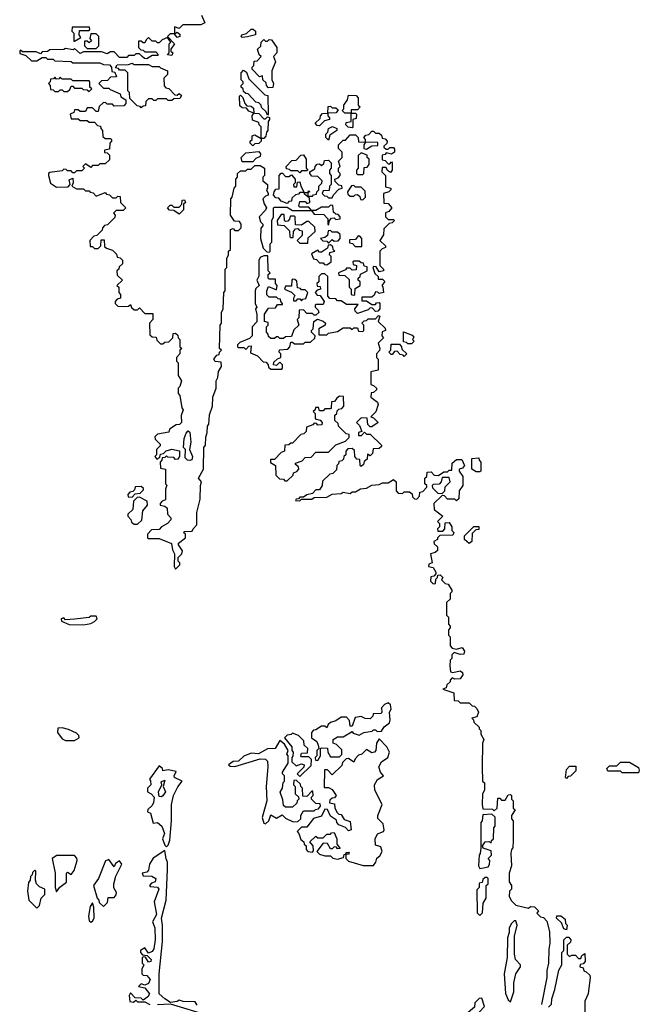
# Model space of a CAD drawing. Extents: x 2708302 to 2968450, y 494490 to 722710.
# Tile 139 of 256: x 2815980 to 2819420, y 663657 to 669119. Entities that reach past the tile are written whole.
import ezdxf

# ---------------------------------------------------------------- set-up
doc = ezdxf.new("R2010")
doc.units = 0

msp = doc.modelspace()

# ---------------------------------------------------------------- linework, layer by layer
at = {"layer": '0CON20XD'}
for points in [[(2816990, 669145), (2817008.3, 669101.7), (2816985, 669090), (2816885, 669090), (2816865, 669070), (2816840, 669080), (2816840, 669040), (2816855, 669050), (2816868.3, 669038.3), (2816870, 669025), (2816855, 669020), (2816840, 669040), (2816815, 669040), (2816800, 669025), (2816840, 668985), (2816820, 668955), (2816820, 668945), (2816830, 668935), (2816825, 668920), (2816800, 668925), (2816810, 668935), (2816810, 668985), (2816820, 668995), (2816800, 669020), (2816771.7, 669008.3), (2816755, 668990), (2816745, 668990), (2816735, 669000), (2816715, 669000), (2816695, 669020), (2816681.7, 669008.3), (2816675, 668990), (2816665, 668990), (2816655, 669000), (2816640, 669000), (2816640, 668965), (2816651.7, 668951.7), (2816665, 668950), (2816675, 668940), (2816735, 668940), (2816750, 668925), (2816745, 668920), (2816715, 668920), (2816685, 668902.5), (2816673, 668903), (2816660, 668915), (2816645, 668930), (2816625, 668930), (2816615, 668920), (2816585, 668920), (2816575, 668910), (2816535, 668910), (2816505, 668940), (2816485, 668940), (2816465, 668930), (2816435, 668940), (2816335, 668940), (2816315, 668932.5), (2816285, 668960), (2816277.5, 668952.5), (2816235, 668960), (2816225, 668953.3), (2816148.3, 668951.7), (2816135, 668942.5), (2816105, 668940), (2816095, 668930), (2816071.7, 668941.7), (2815995, 668940), (2815985, 668950), (2815980, 668945), (2815981.7, 668931.7), (2816015, 668920), (2816045, 668890), (2816075, 668890), (2816105, 668910), (2816125, 668910), (2816135, 668900), (2816165, 668900), (2816175, 668890), (2816265, 668887.5), (2816275, 668880), (2816425, 668880), (2816445, 668870), (2816478.3, 668868.3), (2816490, 668855), (2816491.7, 668831.7), (2816508.3, 668828.3), (2816518.3, 668801.7), (2816485, 668800), (2816468.3, 668781.7), (2816435, 668780), (2816420, 668765), (2816445, 668740), (2816475, 668740), (2816481.7, 668731.7), (2816538.3, 668708.3), (2816541.7, 668691.7), (2816570, 668675), (2816570, 668655), (2816558.3, 668641.7), (2816505, 668640), (2816495, 668650), (2816465, 668650), (2816458.3, 668658.3), (2816445, 668660), (2816421.7, 668638.3), (2816415, 668610), (2816405, 668610), (2816385, 668630), (2816355, 668630), (2816345, 668610), (2816315, 668610), (2816305, 668620), (2816285, 668620), (2816280, 668605), (2816260, 668595), (2816265, 668570), (2816305, 668570), (2816315, 668560), (2816355, 668560), (2816365, 668550), (2816395, 668550), (2816411.7, 668531.7), (2816428.3, 668528.3), (2816430, 668515), (2816440, 668505), (2816441.7, 668471.7), (2816455, 668460), (2816485, 668460), (2816490, 668455), (2816490, 668445), (2816480, 668435), (2816478.3, 668401.7), (2816450, 668395), (2816451.7, 668381.7), (2816465, 668380), (2816478.3, 668368.3), (2816478.3, 668341.7), (2816455, 668320), (2816425, 668320), (2816415, 668310), (2816385, 668310), (2816375, 668300), (2816345, 668320), (2816330, 668305), (2816340, 668295), (2816325, 668280), (2816295, 668280), (2816285, 668270), (2816275, 668270), (2816265, 668280), (2816245, 668280), (2816238.3, 668288.3), (2816225, 668290), (2816215, 668280), (2816148.3, 668271.7), (2816140, 668265), (2816140, 668255), (2816151.7, 668211.7), (2816185, 668190), (2816248.3, 668191.7), (2816260, 668205), (2816255, 668230), (2816275, 668240), (2816277.5, 668215), (2816270, 668195), (2816295, 668180), (2816335, 668180), (2816345, 668170), (2816365, 668170), (2816371.7, 668161.7), (2816388.3, 668158.3), (2816405, 668140), (2816455, 668160), (2816461.7, 668151.7), (2816478.3, 668148.3), (2816495, 668130), (2816515, 668130), (2816525, 668140), (2816538.3, 668138.3), (2816540, 668105), (2816570, 668075), (2816555, 668060), (2816515, 668060), (2816500, 668045), (2816510, 668035), (2816508.3, 668021.7), (2816468.3, 667981.7), (2816451.7, 667978.3), (2816440, 667965), (2816438.3, 667951.7), (2816408.3, 667921.7), (2816391.7, 667918.3), (2816370, 667895), (2816371.7, 667861.7), (2816385, 667860), (2816395, 667850), (2816415, 667850), (2816430, 667865), (2816431.7, 667898.3), (2816448.3, 667898.3), (2816451.7, 667861.7), (2816461.7, 667851.7), (2816495, 667840), (2816518.3, 667818.3), (2816521.7, 667801.7), (2816538.3, 667798.3), (2816550, 667785), (2816550, 667765), (2816531.7, 667748.3), (2816530, 667735), (2816520, 667725), (2816521.7, 667701.7), (2816550, 667675), (2816520, 667645), (2816530, 667635), (2816530, 667605), (2816540, 667595), (2816540, 667575), (2816521.7, 667568.3), (2816510, 667555), (2816510, 667545), (2816525, 667530), (2816555, 667527.5), (2816585, 667530), (2816595, 667540), (2816601.7, 667521.7), (2816615, 667510), (2816635, 667510), (2816645, 667520), (2816675, 667490), (2816718.3, 667488.3), (2816720, 667455), (2816700, 667435), (2816701.7, 667371.7), (2816715, 667360), (2816738.3, 667358.3), (2816741.7, 667341.7), (2816761.7, 667321.7), (2816775, 667320), (2816785, 667330), (2816808.3, 667331.7), (2816830, 667355), (2816831.7, 667378.3), (2816845, 667380), (2816858.3, 667368.3), (2816860, 667355), (2816870, 667345), (2816870, 667305), (2816880, 667295), (2816870, 667285), (2816870, 667265), (2816850, 667245), (2816850, 667225), (2816860, 667215), (2816860, 667145), (2816877.5, 667115), (2816870, 667085), (2816860, 667075), (2816860, 667045), (2816870, 667035), (2816880, 666965), (2816886.7, 666955), (2816877, 666923), (2816877.5, 666885), (2816867, 666873), (2816848.3, 666871.7), (2816811.7, 666848.3), (2816808.3, 666831.7), (2816745, 666820), (2816730, 666805), (2816731.7, 666791.7), (2816760, 666765), (2816760, 666755), (2816740, 666735), (2816740, 666705), (2816730, 666695), (2816741.7, 666681.7), (2816758.3, 666691.7), (2816761.7, 666708.3), (2816778.3, 666711.7), (2816793, 666727), (2816825, 666736.7), (2816867.5, 666727.5), (2816867.5, 666695), (2816858.3, 666681.7), (2816845, 666680), (2816835, 666690), (2816803, 666693), (2816795, 666700), (2816785, 666690), (2816771.7, 666688.3), (2816770, 666675), (2816760, 666665), (2816761.7, 666631.7), (2816790, 666625), (2816790, 666545), (2816796.7, 666536.7), (2816790, 666515), (2816790, 666455), (2816771.7, 666448.3), (2816760, 666435), (2816760, 666425), (2816785, 666420), (2816798.3, 666408.3), (2816800, 666375), (2816820, 666355), (2816820, 666345), (2816800, 666325), (2816767.5, 666305)], [(2816285, 669000), (2816320, 669020), (2816310, 669035), (2816311.7, 669058.3), (2816365, 669060), (2816370, 669065), (2816368.3, 669078.3), (2816271.7, 669078.3), (2816270, 669055), (2816280, 669045), (2816280, 669000), (2816285, 669000)], [(2817215, 669020), (2817210, 669025), (2817212.5, 669035), (2817238.3, 669041.7), (2817265, 669067.5), (2817277, 669067), (2817290, 669055), (2817290, 669035), (2817245, 669023.3), (2817215, 669020)], [(2816405, 668960), (2816420, 668975), (2816420, 669025), (2816405, 669040), (2816375, 669040), (2816370, 669015), (2816378.3, 669001.7), (2816365, 668990), (2816355, 669000), (2816340, 669000), (2816340, 668975), (2816355, 668960), (2816405, 668960)], [(2817361.7, 668741.7), (2817350, 668755), (2817348.3, 668768.3), (2817330, 668785), (2817328.3, 668808.3), (2817311.7, 668801.7), (2817270, 668845), (2817270, 668855), (2817280, 668865), (2817281.7, 668888.3), (2817298.3, 668891.7), (2817320, 668915), (2817310, 668925), (2817300, 668955), (2817318.3, 668971.7), (2817320, 668995), (2817335, 669010), (2817345, 669000), (2817355, 669000), (2817365, 669010), (2817378.3, 669008.3), (2817407.5, 668965), (2817406.7, 668935), (2817390, 668915), (2817400, 668885), (2817380, 668835), (2817380, 668785), (2817390, 668765), (2817385, 668742.5), (2817361.7, 668741.7)], [(2816655, 668630), (2816648.3, 668638.3), (2816631.7, 668641.7), (2816591.7, 668681.7), (2816590, 668715), (2816580, 668725), (2816580, 668825), (2816565, 668840), (2816535, 668840), (2816528.3, 668848.3), (2816511.7, 668851.7), (2816521.7, 668868.3), (2816585, 668870), (2816605, 668877.5), (2816615, 668870), (2816695, 668870), (2816715, 668860), (2816755, 668860), (2816761.7, 668851.7), (2816800, 668835), (2816800, 668815), (2816780, 668795), (2816781.7, 668751.7), (2816791.7, 668741.7), (2816808.3, 668738.3), (2816841.7, 668701.7), (2816855, 668700), (2816865, 668710), (2816878.3, 668698.3), (2816868.3, 668681.7), (2816835, 668680), (2816825, 668670), (2816805, 668670), (2816795, 668680), (2816745, 668680), (2816735, 668670), (2816725, 668670), (2816715, 668680), (2816695, 668680), (2816680, 668665), (2816678.3, 668641.7), (2816665, 668640), (2816655, 668630)], [(2817355, 668590), (2817348.3, 668608.3), (2817321.7, 668631.7), (2817320, 668645), (2817308.3, 668658.3), (2817291.7, 668661.7), (2817248.3, 668708.3), (2817235, 668710), (2817221.7, 668721.7), (2817220, 668735), (2817210, 668745), (2817210, 668755), (2817220, 668765), (2817220, 668775), (2817210, 668785), (2817210, 668825), (2817221.7, 668838.3), (2817238.3, 668828.3), (2817251.7, 668791.7), (2817341.7, 668701.7), (2817358.3, 668698.3), (2817360, 668595), (2817355, 668590)], [(2816365, 668720), (2816380, 668735), (2816370, 668745), (2816370, 668775), (2816365, 668780), (2816275, 668780), (2816265, 668790), (2816215, 668790), (2816205, 668800), (2816198.3, 668791.7), (2816185, 668790), (2816175, 668800), (2816168.3, 668791.7), (2816151.7, 668788.3), (2816150, 668775), (2816140, 668765), (2816150, 668755), (2816151.7, 668731.7), (2816165, 668730), (2816175, 668720), (2816195, 668720), (2816205, 668730), (2816215, 668730), (2816225, 668720), (2816245, 668720), (2816258.3, 668731.7), (2816265, 668750), (2816275, 668750), (2816285, 668740), (2816325, 668740), (2816331.7, 668731.7), (2816355, 668730), (2816365, 668720)], [(2817275, 668420), (2817260, 668435), (2817260, 668445), (2817270, 668455), (2817270, 668475), (2817285, 668480), (2817320, 668460), (2817320, 668525), (2817310, 668535), (2817308.3, 668548.3), (2817271.7, 668561.7), (2817270, 668585), (2817280, 668600), (2817251.7, 668611.7), (2817238.3, 668628.3), (2817215, 668630), (2817201.7, 668641.7), (2817200, 668695), (2817205, 668700), (2817218.3, 668688.3), (2817230, 668655), (2817241.7, 668641.7), (2817265, 668640), (2817278.3, 668628.3), (2817280, 668600), (2817308.3, 668598.3), (2817335, 668570), (2817345, 668570), (2817355, 668580), (2817367, 668577), (2817367.5, 668565), (2817360, 668555), (2817357.5, 668505), (2817350, 668495), (2817347, 668473), (2817335, 668460), (2817320, 668460), (2817320, 668445), (2817308.3, 668431.7), (2817285, 668430), (2817275, 668420)], [(2817825, 668520), (2817803, 668523), (2817790, 668535), (2817791.7, 668548.3), (2817820, 668555), (2817820, 668600), (2817785, 668600), (2817770, 668615), (2817780, 668625), (2817780, 668645), (2817800, 668675), (2817805, 668700), (2817848.3, 668698.3), (2817860, 668685), (2817860, 668645), (2817870, 668635), (2817855, 668620), (2817820, 668620), (2817820, 668600), (2817845, 668600), (2817850, 668595), (2817848.3, 668571.7), (2817830, 668565), (2817830, 668525), (2817825, 668520)], [(2817645, 668530), (2817631.7, 668531.7), (2817620, 668545), (2817648.3, 668571.7), (2817650, 668585), (2817661.7, 668598.3), (2817690, 668600), (2817691.7, 668638.3), (2817705, 668640), (2817715, 668630), (2817735, 668630), (2817748.3, 668618.3), (2817737, 668603), (2817690, 668600), (2817690, 668585), (2817700, 668575), (2817700, 668565), (2817671.7, 668558.3), (2817645, 668530)], [(2817695, 668450), (2817680, 668465), (2817680, 668485), (2817690, 668495), (2817693.6, 668516.4), (2817716.4, 668526.4), (2817740, 668515), (2817740, 668505), (2817701.7, 668478.3), (2817695, 668450)], [(2816767.5, 666305), (2816755, 666290), (2816711.7, 666288.3), (2816690, 666265), (2816690, 666245), (2816695, 666240), (2816755, 666240), (2816823, 666213), (2816828.3, 666178.3), (2816840, 666155), (2816837.5, 666085), (2816845, 666070), (2816870, 666095), (2816870, 666105), (2816860, 666115), (2816860, 666135), (2816880, 666155), (2816883, 666173), (2816862.5, 666205), (2816862.5, 666215), (2816900, 666245), (2816900, 666265), (2816890, 666275), (2816895, 666280), (2816938.3, 666281.7), (2816942.5, 666295), (2816963.3, 666316.7), (2816963.8, 666385), (2816981.7, 666458.3), (2816983.3, 666535), (2816990, 666555), (2816972.5, 666575), (2817000, 666625), (2817002.5, 666745), (2817011.7, 666758.3), (2817013, 666803), (2817021.7, 666828.3), (2817023.3, 666865), (2817030, 666875), (2817033.6, 666926.4), (2817050, 666975), (2817052.5, 667025), (2817070, 667075), (2817070, 667115), (2817080, 667135), (2817083, 667167), (2817100, 667195), (2817098.3, 667218.3), (2817065, 667222.5), (2817057.5, 667235), (2817075, 667257.5), (2817088.3, 667261.7), (2817090, 667275), (2817100, 667285), (2817090, 667295), (2817092.5, 667425), (2817100, 667435), (2817100, 667495), (2817110, 667515), (2817112.5, 667605), (2817120, 667615), (2817120, 667735), (2817130, 667745), (2817130, 667795), (2817140, 667815), (2817140, 667835), (2817150, 667845), (2817150, 667955), (2817165, 667960), (2817175, 667950), (2817195, 667950), (2817210, 667965), (2817210, 667985), (2817200, 668000), (2817171.7, 668001.7), (2817150, 668035), (2817152.5, 668125), (2817160, 668135), (2817170, 668185), (2817180, 668195), (2817180, 668235), (2817190, 668245), (2817190, 668265), (2817205, 668280), (2817235, 668280), (2817245, 668290), (2817265, 668290), (2817285, 668310), (2817315, 668310), (2817340, 668295), (2817340, 668255), (2817330, 668245), (2817330, 668225), (2817356.7, 668205), (2817356.2, 668183.8), (2817350, 668175), (2817360, 668155), (2817360, 668145), (2817345, 668140), (2817330, 668125), (2817336.7, 668096.7), (2817350, 668075), (2817345, 668062.5), (2817310, 668025), (2817317.5, 667997.5), (2817330, 667985), (2817330, 667975), (2817318.3, 667961.7), (2817317.5, 667905), (2817331.7, 667851.7), (2817351.7, 667831.7), (2817365, 667830), (2817370, 667835), (2817370, 667875), (2817380, 667885), (2817380, 668005), (2817390, 668025), (2817390, 668075), (2817395, 668080), (2817465, 668080), (2817495, 668060), (2817600, 668060), (2817585, 668080), (2817535, 668080), (2817530, 668085), (2817535, 668110), (2817565, 668110), (2817575, 668100), (2817590, 668105), (2817588.3, 668128.3), (2817561.7, 668151.7), (2817560, 668160), (2817535, 668160), (2817528.3, 668151.7), (2817511.7, 668148.3), (2817491.7, 668128.3), (2817488.3, 668111.7), (2817475, 668110), (2817465, 668100), (2817431.7, 668111.7), (2817418.3, 668128.3), (2817401.7, 668131.7), (2817390, 668145), (2817392.5, 668165), (2817401.7, 668178.3), (2817420, 668180), (2817420, 668255), (2817431.7, 668268.3), (2817438.3, 668268.3), (2817455, 668250), (2817475, 668250), (2817488.3, 668258.3), (2817510, 668235), (2817510, 668215), (2817500, 668205), (2817501.7, 668191.7), (2817518.3, 668191.7), (2817521.7, 668218.3), (2817535, 668220), (2817540, 668195), (2817560, 668160), (2817580, 668160), (2817585, 668170), (2817590, 668165), (2817580, 668160), (2817580, 668140), (2817605, 668140), (2817611.7, 668148.3), (2817628.3, 668151.7), (2817630, 668165), (2817640, 668175), (2817640, 668195), (2817658.3, 668211.7), (2817660, 668225), (2817635, 668250), (2817601.7, 668251.7), (2817590, 668265), (2817590, 668275), (2817618.3, 668291.7), (2817620, 668305), (2817631.7, 668318.3), (2817645, 668320), (2817655, 668310), (2817668.3, 668321.7), (2817671.7, 668338.3), (2817695, 668340), (2817710, 668325), (2817710, 668295), (2817700, 668285), (2817700, 668265), (2817710, 668255), (2817710, 668205), (2817700, 668195), (2817698.3, 668171.7), (2817665, 668170), (2817660, 668155), (2817671.7, 668141.7), (2817685, 668140), (2817695, 668130), (2817715, 668130), (2817721.7, 668148.3), (2817751.7, 668178.3), (2817770, 668185), (2817768.3, 668198.3), (2817751.7, 668201.7), (2817731.7, 668221.7), (2817730, 668235), (2817748.3, 668241.7), (2817760, 668255), (2817760, 668265), (2817750, 668275), (2817750, 668295), (2817760, 668305), (2817750, 668335), (2817770, 668355), (2817770, 668385), (2817750, 668405), (2817750, 668425), (2817775, 668450), (2817788.3, 668451.7), (2817815, 668480), (2817845, 668480), (2817860, 668465), (2817861.7, 668441.7), (2817900, 668440), (2817900, 668455), (2817890, 668465), (2817901.7, 668478.3), (2817918.3, 668481.7), (2817935, 668500), (2817945, 668500), (2817955, 668490), (2817975, 668490), (2817988.3, 668478.3), (2817991.7, 668461.7), (2818008.3, 668458.3), (2818020, 668445), (2818018.3, 668431.7), (2818001.7, 668418.3), (2818001.7, 668411.7), (2818015, 668400), (2818025, 668400), (2818035, 668410), (2818055, 668410), (2818061.7, 668401.7), (2818060, 668385), (2818045, 668372.5), (2818015, 668380), (2818008.3, 668371.7), (2817991.7, 668368.3), (2817991.7, 668341.7), (2818008.3, 668338.3), (2818025, 668320), (2818035, 668320), (2818045, 668330), (2818047.5, 668325), (2818047.5, 668285), (2818038.3, 668271.7), (2818021.7, 668281.7), (2818015, 668300), (2817991.7, 668298.3), (2817990, 668275), (2818010, 668255), (2818011.7, 668191.7), (2818040, 668185), (2818040, 668175), (2818030, 668165), (2818000, 668155), (2818001.7, 668101.7), (2818025, 668100), (2818046.7, 668075), (2818030, 668055), (2818011.7, 668048.3), (2818010, 668025), (2818025, 668010), (2818055, 668010), (2818060, 668005), (2818048.3, 667991.7), (2818031.7, 667988.3), (2818001.7, 667958.3), (2818000, 667925), (2817980, 667895), (2818010, 667865), (2818010, 667855), (2817991.7, 667848.3), (2817980, 667835), (2817980, 667755), (2818000, 667735), (2818000, 667725), (2817975, 667720), (2817958.3, 667748.3), (2817945, 667750), (2817940, 667745), (2817951.7, 667711.7), (2817970, 667695), (2817970, 667680), (2817995, 667680), (2818007, 667667), (2817990, 667645), (2817997, 667637), (2818000, 667605), (2817975, 667600), (2817968.3, 667608.3), (2817955, 667610), (2817948.3, 667591.7), (2817935, 667580), (2817880, 667580), (2817880, 667560), (2817905, 667560), (2817935, 667540), (2817955, 667540), (2817961.7, 667548.3), (2817975, 667550), (2817980, 667545), (2817980, 667515), (2817968.3, 667501.7), (2817955, 667500), (2817938.3, 667518.3), (2817925, 667520), (2817915, 667510), (2817855, 667490), (2817841.7, 667501.7), (2817840, 667515), (2817860, 667540), (2817795, 667540), (2817765, 667560), (2817745, 667560), (2817735, 667570), (2817701.7, 667571.7), (2817690, 667585), (2817690, 667695), (2817675, 667710), (2817655, 667710), (2817640, 667695), (2817640, 667665), (2817630, 667655), (2817631.7, 667641.7), (2817648.3, 667638.3), (2817650, 667625), (2817631.7, 667618.3), (2817620, 667605), (2817631.7, 667591.7), (2817648.3, 667588.3), (2817670, 667555), (2817665, 667540), (2817625, 667540), (2817620, 667535), (2817620, 667525), (2817637, 667507), (2817640, 667495), (2817625, 667480), (2817615, 667480), (2817605, 667490), (2817575, 667490), (2817555, 667510), (2817531.7, 667508.3), (2817530, 667465), (2817520, 667455), (2817530, 667425), (2817501.7, 667398.3), (2817488.3, 667361.7), (2817455, 667360), (2817445, 667350), (2817425, 667350), (2817415, 667360), (2817405, 667360), (2817395, 667350), (2817375, 667350), (2817361.7, 667361.7), (2817360, 667375), (2817350, 667385), (2817350, 667415), (2817360, 667425), (2817360, 667440), (2817340, 667445), (2817340, 667485), (2817361.7, 667518.3), (2817400, 667520), (2817411.7, 667538.3), (2817440, 667540), (2817440, 667545), (2817430, 667555), (2817428.3, 667568.3), (2817415, 667570), (2817405, 667580), (2817365, 667580), (2817353, 667593), (2817352.5, 667615), (2817361.7, 667638.3), (2817405, 667620), (2817410, 667645), (2817400, 667655), (2817400, 667680), (2817365, 667680), (2817360, 667685), (2817360, 667705), (2817370, 667715), (2817360, 667725), (2817358.3, 667808.3), (2817335, 667810), (2817315, 667800)], [(2817905, 668400), (2817935, 668420), (2817968.3, 668421.7), (2817968.3, 668438.3), (2817900, 668440), (2817890, 668425), (2817890, 668405), (2817905, 668400)], [(2817275, 668330), (2817215, 668330), (2817210, 668355), (2817235, 668380), (2817307, 668387), (2817317.5, 668375), (2817315, 668360), (2817291.7, 668348.3), (2817275, 668330)], [(2817535, 668270), (2817525, 668280), (2817485, 668280), (2817478.3, 668288.3), (2817461.7, 668291.7), (2817460, 668305), (2817491.7, 668338.3), (2817515, 668340), (2817541.7, 668368.3), (2817555, 668370), (2817570, 668345), (2817570, 668295), (2817580, 668285), (2817575, 668280), (2817545, 668280), (2817535, 668270)], [(2817885, 668260), (2817890, 668265), (2817891.7, 668298.3), (2817908.3, 668301.7), (2817920, 668315), (2817920, 668345), (2817910, 668355), (2817908.3, 668368.3), (2817875, 668380), (2817860, 668365), (2817860, 668295), (2817850, 668285), (2817850, 668265), (2817855, 668260), (2817885, 668260)], [(2817885, 668120), (2817900, 668135), (2817898.3, 668168.3), (2817875, 668190), (2817845, 668190), (2817835, 668200), (2817821.7, 668198.3), (2817800, 668165), (2817801.7, 668151.7), (2817815, 668140), (2817835, 668140), (2817841.7, 668148.3), (2817855, 668150), (2817868.3, 668138.3), (2817871.7, 668121.7), (2817885, 668120)], [(2816865, 668040), (2816835, 668060), (2816811.7, 668061.7), (2816800, 668075), (2816815, 668090), (2816825, 668090), (2816835, 668080), (2816865, 668080), (2816880, 668095), (2816881.7, 668118.3), (2816895, 668120), (2816900, 668105), (2816890, 668095), (2816890, 668065), (2816865, 668040)], [(2817695, 667980), (2817700, 668005), (2817711.7, 668018.3), (2817725, 668020), (2817735, 668010), (2817760, 668015), (2817760, 668025), (2817748.3, 668038.3), (2817735, 668040), (2817721.7, 668051.7), (2817718.3, 668088.3), (2817705, 668090), (2817695, 668080), (2817655, 668080), (2817625, 668060), (2817600, 668060), (2817615, 668040), (2817668.3, 668038.3), (2817690, 668015), (2817690, 667985), (2817695, 667980)], [(2817580, 667880), (2817581.7, 667908.3), (2817620, 667945), (2817618.3, 667968.3), (2817585, 668000), (2817575, 668000), (2817545, 667980), (2817511.7, 667981.7), (2817510, 668025), (2817505, 668030), (2817481.7, 668028.3), (2817478.3, 668011.7), (2817468.3, 668001.7), (2817455, 668000), (2817450, 668005), (2817448.3, 668038.3), (2817431.7, 668038.3), (2817410, 668005), (2817411.7, 667981.7), (2817448.3, 667978.3), (2817478.3, 667948.3), (2817480, 667915), (2817485, 667910), (2817498.3, 667911.7), (2817500, 667945), (2817511.7, 667958.3), (2817525, 667960), (2817531.7, 667951.7), (2817548.3, 667948.3), (2817548.3, 667921.7), (2817520, 667895), (2817535, 667880), (2817575, 667880), (2817580, 667880)], [(2817695, 667880), (2817715, 667900), (2817725, 667890), (2817748.3, 667891.7), (2817760, 667905), (2817758.3, 667928.3), (2817745, 667940), (2817715, 667940), (2817705, 667950), (2817691.7, 667948.3), (2817688.3, 667921.7), (2817675, 667910), (2817650, 667905), (2817662.5, 667892.5), (2817685, 667890), (2817695, 667880)], [(2817880, 667860), (2817880, 667905), (2817868.3, 667918.3), (2817860, 667920), (2817845, 667900), (2817811.7, 667898.3), (2817811.7, 667881.7), (2817828.3, 667878.3), (2817841.7, 667861.7), (2817875, 667860), (2817880, 667860)], [(2817685, 667760), (2817710, 667775), (2817710, 667805), (2817700, 667815), (2817701.7, 667828.3), (2817730, 667835), (2817720, 667845), (2817718.3, 667858.3), (2817705, 667870), (2817691.7, 667868.3), (2817688.3, 667851.7), (2817655, 667830), (2817645, 667830), (2817635, 667840), (2817600, 667820), (2817611.7, 667791.7), (2817628.3, 667788.3), (2817645, 667770), (2817665, 667770), (2817671.7, 667761.7), (2817685, 667760)], [(2817315, 667800), (2817307, 667783), (2817307, 667697), (2817297.5, 667675), (2817310, 667645), (2817291.7, 667628.3), (2817287.5, 667615), (2817287.5, 667545), (2817296.7, 667525), (2817290, 667515), (2817297, 667483), (2817296.4, 667443.6), (2817270, 667415), (2817270, 667365), (2817255, 667350), (2817201.7, 667328.3), (2817190, 667315), (2817190, 667305), (2817195, 667300), (2817225, 667300), (2817235, 667290), (2817251.7, 667308.3), (2817265, 667310), (2817261.7, 667271.7), (2817300, 667255), (2817331.7, 667221.7), (2817348.3, 667218.3), (2817360, 667205), (2817361.7, 667191.7), (2817375, 667180), (2817435, 667180), (2817440, 667185), (2817440, 667205), (2817425, 667220), (2817405, 667200), (2817390, 667205), (2817391.7, 667218.3), (2817411.7, 667238.3), (2817430, 667245), (2817430, 667265), (2817420, 667275), (2817421.7, 667288.3), (2817468.3, 667291.7), (2817480, 667305), (2817485, 667330), (2817495, 667330), (2817505, 667320), (2817555, 667320), (2817565, 667330), (2817595, 667330), (2817618.3, 667351.7), (2817620, 667365), (2817600, 667385), (2817600, 667395), (2817610, 667405), (2817612.5, 667445), (2817633, 667457), (2817665, 667447.5), (2817677.5, 667435), (2817676.4, 667423.6), (2817640, 667405), (2817641.7, 667371.7), (2817685, 667370), (2817695, 667380), (2817745, 667390), (2817775, 667410), (2817815, 667410), (2817825, 667400), (2817835, 667410), (2817855, 667410), (2817861.7, 667391.7), (2817885, 667390), (2817890, 667395), (2817890, 667425), (2817880, 667435), (2817891.7, 667448.3), (2817905, 667450), (2817915, 667460), (2817955, 667460), (2817971.7, 667478.3), (2817980, 667475), (2817970, 667445), (2818008.3, 667408.3), (2818010, 667395), (2817991.7, 667388.3), (2817990, 667365), (2818000, 667355), (2817970, 667325), (2817980, 667295), (2817977, 667283), (2817960, 667265), (2817960, 667245), (2817970, 667235), (2817970, 667175), (2817930, 667165), (2817930, 667095), (2817945, 667090), (2817960, 667075), (2817960, 667065), (2817945, 667050), (2817931.7, 667048.3), (2817930, 667025), (2817966.4, 666996.4), (2817970, 666985), (2817957, 666943), (2817930, 666915), (2817945, 666910), (2817970, 666885), (2817935, 666860), (2817925, 666860), (2817913, 666873), (2817908.3, 666908.3), (2817875, 666910), (2817850, 666885), (2817867, 666867), (2817880, 666835), (2817861.7, 666828.3), (2817861.7, 666811.7), (2817878.3, 666811.7), (2817895, 666830), (2817905, 666820), (2817925, 666820), (2817988.3, 666758.3), (2817988.3, 666751.7), (2817975, 666740), (2817941.7, 666738.3), (2817938.3, 666711.7), (2817925, 666700), (2817911.7, 666708.3), (2817908.3, 666681.7), (2817891.7, 666668.3), (2817888.3, 666651.7), (2817875, 666640), (2817870, 666645), (2817868.3, 666678.3), (2817851.7, 666681.7), (2817840, 666695), (2817838.3, 666728.3), (2817825, 666740), (2817801.7, 666738.3), (2817790, 666725), (2817790, 666705), (2817780, 666695), (2817778.3, 666681.7), (2817768.3, 666671.7), (2817751.7, 666668.3), (2817750, 666655), (2817740, 666645), (2817738.3, 666621.7), (2817718.3, 666601.7), (2817701.7, 666598.3), (2817661.7, 666558.3), (2817660, 666535), (2817645, 666510), (2817625, 666510), (2817605, 666490), (2817575, 666482.5), (2817555, 666470), (2817535, 666470), (2817528.3, 666461.7), (2817515, 666460), (2817511.7, 666451.7), (2817535, 666450), (2817545, 666460), (2817601.7, 666458.3), (2817615, 666467.5), (2817685, 666470), (2817715, 666486.7), (2817765, 666490), (2817775, 666497.5), (2817815, 666490), (2817825, 666500), (2817845, 666500), (2817873, 666517), (2817905, 666520), (2817935, 666537.5), (2817975, 666540), (2817995, 666550), (2818025, 666550), (2818055, 666567.5), (2818070, 666555), (2818070, 666505), (2818081.7, 666491.7), (2818105, 666490), (2818115, 666500), (2818145, 666500), (2818158.3, 666488.3), (2818161.7, 666471.7), (2818171.7, 666461.7), (2818185, 666460), (2818200, 666475), (2818201.7, 666498.3), (2818218.3, 666501.7), (2818240, 666525), (2818240, 666535), (2818230, 666545), (2818230, 666575), (2818240, 666585), (2818241.7, 666608.3), (2818265, 666610), (2818281.7, 666591.7), (2818305, 666590), (2818335, 666610), (2818355, 666610), (2818365, 666620), (2818380, 666620), (2818381.7, 666658.3), (2818405, 666680), (2818435, 666680), (2818450, 666645), (2818438.3, 666631.7), (2818420, 666625), (2818420, 666615), (2818440, 666585), (2818440, 666535), (2818420, 666505), (2818418.3, 666461.7), (2818405, 666450), (2818395, 666460), (2818355, 666460), (2818338.3, 666478.3), (2818325, 666480), (2818280, 666435), (2818281.7, 666401.7), (2818330, 666365), (2818300, 666335), (2818310, 666325), (2818310, 666305), (2818300, 666295), (2818301.7, 666281.7), (2818328.3, 666281.7), (2818340, 666295), (2818341.7, 666328.3), (2818365, 666330), (2818380, 666305), (2818380, 666285), (2818390, 666275), (2818385, 666260), (2818311.7, 666258.3), (2818300, 666245), (2818300, 666235), (2818280, 666225), (2818281.7, 666211.7), (2818300, 666195), (2818300, 666175), (2818287, 666163), (2818260, 666155), (2818270, 666105), (2818251.7, 666098.3), (2818250, 666085), (2818275, 666080), (2818290, 666055), (2818290, 666045), (2818278.3, 666031.7), (2818261.7, 666028.3), (2818260, 666005), (2818275, 665990), (2818288.3, 665991.7), (2818290, 666015), (2818300, 666025), (2818301.7, 666038.3), (2818315, 666040), (2818330, 666025), (2818321.7, 666011.7), (2818341.7, 665991.7), (2818358.3, 665988.3), (2818380, 665955), (2818380, 665945), (2818370, 665935), (2818370, 665905), (2818350, 665885), (2818350, 665815), (2818360, 665805), (2818360, 665765), (2818370, 665755), (2818370, 665745), (2818360, 665735), (2818360, 665705), (2818370, 665695), (2818370, 665645), (2818381.7, 665631.7), (2818405, 665627.5), (2818437, 665637), (2818450, 665615), (2818445, 665600), (2818425, 665597.5), (2818391.7, 665608.3), (2818380, 665595), (2818380, 665575), (2818370, 665565), (2818367.5, 665535), (2818371.7, 665501.7), (2818385, 665497.5), (2818425, 665507.5), (2818438.3, 665498.3), (2818440, 665485), (2818425, 665462.5), (2818395, 665460), (2818381.7, 665468.3), (2818370, 665455), (2818370, 665445), (2818351.7, 665428.3), (2818348.3, 665411.7), (2818330, 665405), (2818390, 665385), (2818391.7, 665341.7), (2818415, 665340), (2818425, 665330), (2818475, 665330), (2818491.7, 665311.7), (2818505, 665310), (2818518.3, 665298.3), (2818527, 665277), (2818518.3, 665251.7), (2818490, 665245), (2818500, 665235), (2818501.7, 665221.7), (2818530, 665195), (2818530, 665185), (2818540, 665175), (2818540, 665155), (2818557.5, 665125), (2818550, 665105), (2818547.5, 664975), (2818550, 664895), (2818560, 664885), (2818560, 664845), (2818550, 664825), (2818546.7, 664765), (2818551.7, 664741.7), (2818605, 664740), (2818615, 664730), (2818630, 664745), (2818635, 664800), (2818645, 664800), (2818655, 664790), (2818675, 664790), (2818691.7, 664818.3), (2818705, 664820), (2818710, 664815), (2818710, 664795), (2818720, 664785), (2818720, 664745), (2818730, 664735), (2818710, 664705), (2818710, 664685), (2818720, 664675), (2818720, 664565), (2818717.5, 664525), (2818710, 664515), (2818707, 664493), (2818710, 664425), (2818697.5, 664385), (2818697, 664337), (2818710, 664315), (2818710, 664295), (2818700, 664285), (2818697.5, 664255), (2818710, 664230), (2818735, 664207.5), (2818780, 664195), (2818805, 664190), (2818815, 664200), (2818838.3, 664198.3), (2818860, 664175), (2818851.7, 664161.7), (2818871.7, 664141.7), (2818888.3, 664138.3), (2818907, 664117), (2818920.7, 664060.7), (2818923.3, 663995), (2818917, 663963), (2818916.2, 663885), (2818906.7, 663845), (2818906.2, 663805), (2818877.5, 663655)], [(2817835, 667590), (2817840, 667595), (2817841.7, 667628.3), (2817870, 667645), (2817870, 667665), (2817860, 667675), (2817860, 667685), (2817870, 667695), (2817871.7, 667708.3), (2817910, 667725), (2817908.3, 667748.3), (2817891.7, 667751.7), (2817888.3, 667768.3), (2817875, 667770), (2817865, 667780), (2817835, 667780), (2817830, 667775), (2817831.7, 667761.7), (2817850, 667755), (2817848.3, 667731.7), (2817825, 667730), (2817815, 667740), (2817795, 667740), (2817788.3, 667731.7), (2817750, 667715), (2817751.7, 667701.7), (2817785, 667700), (2817808.3, 667678.3), (2817810, 667635), (2817820, 667625), (2817820, 667595), (2817835, 667590)], [(2817545, 667560), (2817551.7, 667568.3), (2817568.3, 667571.7), (2817580, 667605), (2817565, 667620), (2817545, 667620), (2817538.3, 667628.3), (2817521.7, 667631.7), (2817518.3, 667668.3), (2817508.3, 667678.3), (2817495, 667680), (2817490, 667675), (2817488.3, 667641.7), (2817455, 667640), (2817450, 667625), (2817488.3, 667608.3), (2817508.3, 667588.3), (2817500, 667575), (2817500, 667560), (2817515, 667560), (2817525, 667570), (2817535, 667570), (2817545, 667560)], [(2818155, 667320), (2818135, 667320), (2818128.3, 667328.3), (2818111.7, 667331.7), (2818111.7, 667388.3), (2818158.3, 667368.3), (2818168.3, 667358.3), (2818160, 667345), (2818170, 667335), (2818155, 667320)], [(2818115, 667250), (2818108.3, 667258.3), (2818091.7, 667261.7), (2818075, 667280), (2818061.7, 667278.3), (2818048.3, 667261.7), (2818041.7, 667261.7), (2818030, 667275), (2818040, 667285), (2818041.7, 667318.3), (2818088.3, 667318.3), (2818100, 667305), (2818101.7, 667291.7), (2818130, 667265), (2818115, 667250)], [(2817465, 666560), (2817498.3, 666591.7), (2817500, 666605), (2817518.3, 666611.7), (2817530, 666625), (2817528.3, 666638.3), (2817511.7, 666651.7), (2817511.7, 666658.3), (2817548.3, 666671.7), (2817565, 666690), (2817598.3, 666691.7), (2817625, 666720), (2817695, 666720), (2817735, 666760), (2817788.3, 666781.7), (2817808.3, 666801.7), (2817808.3, 666818.3), (2817791.7, 666821.7), (2817750, 666865), (2817748.3, 666878.3), (2817730, 666895), (2817730, 666925), (2817740, 666935), (2817741.7, 666948.3), (2817751.7, 666958.3), (2817768.3, 666961.7), (2817780, 666975), (2817778.3, 667028.3), (2817755, 667030), (2817740, 667020), (2817728.3, 667001.7), (2817711.7, 666998.3), (2817710, 666965), (2817705, 666960), (2817675, 666960), (2817665, 666950), (2817645, 666950), (2817638.3, 666968.3), (2817621.7, 666968.3), (2817620, 666955), (2817610, 666945), (2817620, 666935), (2817620, 666905), (2817648.3, 666898.3), (2817660, 666885), (2817658.3, 666871.7), (2817635, 666870), (2817628.3, 666878.3), (2817615, 666880), (2817608.3, 666871.7), (2817571.7, 666858.3), (2817570, 666835), (2817558.3, 666821.7), (2817541.7, 666818.3), (2817495, 666770), (2817485, 666770), (2817475, 666760), (2817451.7, 666758.3), (2817450, 666725), (2817431.7, 666718.3), (2817395, 666680), (2817371.7, 666678.3), (2817371.7, 666661.7), (2817400, 666645), (2817401.7, 666591.7), (2817421.7, 666571.7), (2817445, 666570), (2817451.7, 666561.7), (2817465, 666560)], [(2816925, 666673.8), (2816912.5, 666675), (2816899.3, 666689.3), (2816900, 666735), (2816890, 666745), (2816892.5, 666795), (2816903.9, 666826.1), (2816915, 666837.5), (2816925, 666830), (2816930.8, 666775), (2816922.5, 666735), (2816940, 666695), (2816935, 666677.5), (2816925, 666673.8)], [(2818535, 666610), (2818515, 666610), (2818490, 666625), (2818490, 666685), (2818528.3, 666688.3), (2818530, 666675), (2818540, 666665), (2818540, 666615), (2818535, 666610)], [(2818325, 666490), (2818340, 666505), (2818341.7, 666528.3), (2818370, 666555), (2818365, 666580), (2818325, 666580), (2818320, 666555), (2818308.3, 666541.7), (2818275, 666540), (2818270, 666535), (2818271.7, 666521.7), (2818301.7, 666491.7), (2818325, 666490)], [(2816605, 666470), (2816621.7, 666488.3), (2816648.3, 666491.7), (2816668.3, 666511.7), (2816668.3, 666518.3), (2816655, 666530), (2816621.7, 666528.3), (2816618.3, 666511.7), (2816608.3, 666501.7), (2816591.7, 666498.3), (2816580, 666485), (2816581.7, 666471.7), (2816605, 666470)], [(2816635, 666320), (2816658.3, 666341.7), (2816663.3, 666395), (2816690, 666425), (2816688.3, 666448.3), (2816645, 666470), (2816631.7, 666468.3), (2816611.7, 666448.3), (2816607.5, 666402.5), (2816580, 666375), (2816580, 666365), (2816597, 666347), (2816601.7, 666331.7), (2816615, 666320), (2816635, 666320)], [(2818475, 666212.5), (2818450, 666235), (2818450, 666255), (2818501.7, 666308.3), (2818528.3, 666308.3), (2818528.3, 666291.7), (2818511.7, 666288.3), (2818491.7, 666268.3), (2818490, 666225), (2818475, 666212.5)], [(2816335, 665762.5), (2816375, 665770), (2816395, 665780), (2816410, 665795), (2816405, 665810), (2816375, 665810), (2816365, 665802.5), (2816283.6, 665793.6), (2816235, 665790), (2816225, 665800), (2816210, 665795), (2816211.7, 665781.7), (2816253.9, 665763.9), (2816335, 665762.5)], [(2817635, 665010), (2817650, 665035), (2817650, 665075), (2817655, 665080), (2817688.3, 665078.3), (2817690, 665055), (2817705, 665030), (2817755, 665030), (2817768.3, 665041.7), (2817768.3, 665068.3), (2817738.3, 665098.3), (2817720, 665105), (2817720, 665125), (2817745, 665140), (2817775, 665140), (2817825, 665170), (2817831.7, 665161.7), (2817865, 665150), (2817890, 665165), (2817937.5, 665172.5), (2817945, 665180), (2817955, 665180), (2817965, 665170), (2817988.3, 665171.7), (2818003.6, 665196.4), (2818032.5, 665217.5), (2818037.5, 665235), (2818033.3, 665275), (2818042.5, 665295), (2818038.3, 665318.3), (2818025, 665330), (2818005, 665320), (2817988.3, 665301.7), (2817990, 665275), (2817985, 665270), (2817941.7, 665268.3), (2817940, 665255), (2817925, 665240), (2817898.3, 665241.7), (2817875, 665252.5), (2817841.7, 665248.3), (2817825, 665200), (2817815, 665200), (2817811.7, 665231.7), (2817795, 665250), (2817765, 665250), (2817735, 665230), (2817705, 665220), (2817691.7, 665208.3), (2817685, 665190), (2817675, 665200), (2817655, 665200), (2817625, 665180), (2817611.7, 665178.3), (2817600, 665165), (2817600, 665135), (2817630, 665115), (2817637.5, 665095), (2817640, 665075), (2817630, 665065), (2817630, 665035), (2817620, 665025), (2817621.7, 665011.7), (2817635, 665010)], [(2816285, 665120), (2816310, 665135), (2816308.3, 665148.3), (2816295, 665160), (2816251.7, 665181.7), (2816215, 665190), (2816191.7, 665188.3), (2816190, 665165), (2816215, 665130), (2816235, 665120), (2816285, 665120)], [(2817345, 664657.5), (2817362.5, 664675), (2817375, 664707.5), (2817405, 664690), (2817437.5, 664707.5), (2817455, 664690), (2817498.3, 664668.3), (2817525, 664670), (2817540, 664685), (2817540, 664705), (2817555, 664730), (2817615, 664730), (2817621.7, 664738.3), (2817638.3, 664741.7), (2817650, 664755), (2817648.3, 664768.3), (2817625, 664770), (2817600, 664795), (2817600, 664805), (2817610, 664815), (2817608.3, 664838.3), (2817601.7, 664838.3), (2817575, 664810), (2817551.7, 664811.7), (2817550, 664855), (2817540, 664865), (2817538.3, 664878.3), (2817515, 664900), (2817501.7, 664898.3), (2817500, 664875), (2817510, 664865), (2817510, 664825), (2817528.3, 664808.3), (2817530, 664795), (2817520, 664785), (2817518.3, 664771.7), (2817495, 664750), (2817455, 664750), (2817445, 664760), (2817441.7, 664791.7), (2817427, 664833), (2817440, 664855), (2817443, 664887), (2817450, 664895), (2817450, 664925), (2817440, 664935), (2817440, 664945), (2817470, 664995), (2817470, 665035), (2817462.5, 665045), (2817470, 665065), (2817450, 665100), (2817425, 665120), (2817397.5, 665075), (2817355, 665074), (2817305, 665045.8), (2817265, 665050), (2817225, 665034), (2817195, 665006.2), (2817165, 665003.3), (2817140, 664985), (2817148.3, 664978.3), (2817175, 664976.2), (2817315, 665018), (2817345, 665016), (2817355.8, 665005.8), (2817358, 664975), (2817347.5, 664865), (2817352.5, 664785), (2817326.4, 664693.6), (2817335, 664662.5), (2817345, 664657.5)], [(2817535, 664920), (2817598.3, 664981.7), (2817600, 665015), (2817585, 665030), (2817545, 665030), (2817540, 665035), (2817545, 665050), (2817578.3, 665051.7), (2817580, 665075), (2817560, 665095), (2817558.3, 665118.3), (2817528.3, 665148.3), (2817495, 665160), (2817487, 665153), (2817465, 665150), (2817450, 665135), (2817490, 665085), (2817490, 665065), (2817497.5, 665055), (2817497, 665033), (2817490, 665025), (2817491.7, 665001.7), (2817515, 664980), (2817545, 664990), (2817560, 664985), (2817558.3, 664971.7), (2817520, 664935), (2817535, 664920)], [(2817887, 664427), (2817945, 664427.5), (2817957.5, 664445), (2817963, 664467), (2817980, 664480), (2817992.5, 664505), (2817985, 664530), (2817955, 664540), (2817953.3, 664575), (2817967, 664603), (2818000, 664615), (2818003.3, 664625), (2817998.3, 664658.3), (2817968.3, 664688.3), (2817967.5, 664705), (2817992.5, 664765), (2817952.5, 664845), (2817950, 664875), (2817967, 664903), (2818000, 664925), (2817982.5, 664945), (2817973.3, 664975), (2817988.3, 665001.7), (2818023.8, 665026.2), (2818033.3, 665055), (2818017.5, 665085), (2817975, 665130), (2817960, 665105), (2817957.5, 665065), (2817950, 665055), (2817935, 665052.5), (2817905, 665070), (2817880, 665045), (2817861.7, 665038.3), (2817841.7, 665018.3), (2817835, 665000), (2817805, 665020), (2817791.7, 665018.3), (2817771.7, 664998.3), (2817768.3, 664981.7), (2817715, 664930), (2817688.3, 664958.3), (2817671.7, 664958.3), (2817670, 664860), (2817695, 664860), (2817715, 664847.5), (2817737.5, 664815), (2817728.3, 664801.7), (2817715, 664800), (2817701.7, 664788.3), (2817700, 664775), (2817728.3, 664768.3), (2817730, 664745), (2817741.7, 664721.7), (2817751.7, 664711.7), (2817765, 664710), (2817781.7, 664681.7), (2817815, 664670), (2817820, 664625), (2817805, 664620), (2817788.3, 664638.3), (2817751.7, 664651.7), (2817740, 664665), (2817738.3, 664678.3), (2817705, 664700), (2817688.3, 664738.3), (2817675, 664740), (2817655, 664700), (2817611.7, 664688.3), (2817575, 664640), (2817545, 664640), (2817520, 664615), (2817530, 664605), (2817541.7, 664571.7), (2817558.3, 664558.3), (2817560, 664545), (2817570, 664535), (2817570, 664515), (2817580, 664505), (2817605, 664500), (2817611.7, 664508.3), (2817610, 664535), (2817598.3, 664548.3), (2817591.7, 664558.3), (2817625, 664590), (2817635, 664580), (2817665, 664580), (2817685, 664600), (2817705, 664600), (2817711.7, 664608.3), (2817725, 664610), (2817740, 664575), (2817740, 664545), (2817758.3, 664521.7), (2817745, 664520), (2817738.3, 664528.3), (2817725, 664530), (2817715, 664520), (2817705, 664520), (2817688.3, 664548.3), (2817665, 664550), (2817630, 664505), (2817645, 664490), (2817675, 664480), (2817705, 664480), (2817718.3, 664468.3), (2817745, 664462.5), (2817778.3, 664471.7), (2817781.7, 664488.3), (2817790, 664490), (2817791.7, 664498.3), (2817805, 664500), (2817810, 664495), (2817805, 664490), (2817790, 664490), (2817790, 664465), (2817805, 664450), (2817887, 664427)], [(2816795, 664530), (2816805, 664540), (2816813, 664567), (2816823.3, 664675), (2816823.3, 664765), (2816833.3, 664815), (2816857.3, 664862.7), (2816882.5, 664895), (2816840, 664915), (2816837.5, 664925), (2816848.3, 664948.3), (2816805, 664957.5), (2816775, 664952.5), (2816772.5, 664965), (2816755, 664980), (2816700, 664905), (2816707, 664897), (2816707.5, 664875), (2816690, 664855), (2816690, 664835), (2816710, 664825), (2816727.5, 664805), (2816722.5, 664775), (2816713, 664757), (2816691.7, 664738.3), (2816690, 664725), (2816707, 664717), (2816721.7, 664661.7), (2816745, 664666), (2816770, 664645), (2816784, 664605), (2816773.8, 664575), (2816785, 664540), (2816795, 664530)], [(2819015, 664910), (2819010, 664915), (2819015, 664960), (2819033, 664977), (2819068.3, 664978.3), (2819068.3, 664951.7), (2819038.3, 664921.7), (2819025, 664920), (2819015, 664910)], [(2819415, 664940), (2819325, 664940), (2819315, 664950), (2819245, 664950), (2819240, 664965), (2819255, 664980), (2819295, 664980), (2819315, 665000), (2819365, 665000), (2819415, 664970), (2819420, 664955), (2819415, 664940)], [(2816765, 664807.5), (2816755, 664810), (2816750, 664835), (2816770, 664875), (2816765, 664890), (2816785, 664900), (2816776.7, 664865), (2816790, 664835), (2816775, 664813.3), (2816765, 664807.5)], [(2818535, 664410), (2818555, 664413.3), (2818580, 664420), (2818588.3, 664431.7), (2818590, 664455), (2818580, 664465), (2818600, 664485), (2818598.3, 664508.3), (2818553, 664523), (2818550, 664535), (2818565, 664557.5), (2818585, 664560), (2818598.3, 664551.7), (2818600, 664565), (2818610, 664575), (2818612.5, 664635), (2818620, 664645), (2818620, 664695), (2818601.7, 664711.7), (2818551.7, 664708.3), (2818547.5, 664675), (2818540, 664665), (2818540, 664525), (2818536.4, 664493.6), (2818530, 664485), (2818526.7, 664425), (2818535, 664410)], [(2816185, 664280), (2816203.6, 664306.4), (2816240, 664335), (2816240, 664385), (2816245, 664390), (2816265, 664377.5), (2816281.7, 664398.3), (2816298.8, 664455), (2816297.7, 664467.7), (2816285, 664482.5), (2816187, 664483), (2816160, 664465), (2816176.7, 664385), (2816177.5, 664305), (2816185, 664280)], [(2816445, 664200), (2816468.3, 664221.7), (2816471.7, 664248.3), (2816505, 664250), (2816516.4, 664263.6), (2816517, 664277), (2816503.6, 664303.6), (2816503.3, 664325), (2816513, 664367), (2816547.5, 664435), (2816535, 664452.5), (2816511.7, 664438.3), (2816505, 664420), (2816475, 664460), (2816457, 664453), (2816417.5, 664355), (2816390, 664315), (2816410, 664245), (2816420, 664235), (2816421.7, 664221.7), (2816445, 664200)], [(2816965, 663652.5), (2816955, 663670), (2816887, 663673), (2816865, 663680), (2816855, 663672.5), (2816817, 663667), (2816785, 663686.2), (2816753.8, 663715), (2816753.8, 663825), (2816772.5, 664005), (2816773.3, 664095), (2816767.5, 664135), (2816792.5, 664235), (2816800, 664405), (2816800, 664445), (2816793.8, 664463.8), (2816785, 664510), (2816721.7, 664468.3), (2816700, 664435), (2816695, 664400), (2816685, 664390), (2816660, 664385), (2816665, 664370), (2816713.3, 664366.7), (2816735.4, 664355.4), (2816733, 664337), (2816711.7, 664328.3), (2816700, 664315), (2816705, 664310), (2816745, 664306.7), (2816752.5, 664295), (2816727.5, 664225), (2816738.8, 664155), (2816717.5, 664115), (2816731.2, 664081.2), (2816732, 664015), (2816724.2, 663965), (2816715, 663950), (2816695, 663940), (2816675, 663970), (2816650, 663955), (2816650, 663945), (2816661.7, 663931.7), (2816688.3, 663928.3), (2816710, 663905), (2816707.5, 663895), (2816695, 663890), (2816678.3, 663918.3), (2816665, 663920), (2816660, 663915), (2816660, 663885), (2816670, 663875), (2816658.3, 663851.7), (2816657.5, 663825), (2816665, 663817.5), (2816685, 663816.2), (2816703.9, 663793.9), (2816695, 663772), (2816675, 663762.5), (2816655, 663770), (2816640, 663755), (2816675, 663747.5), (2816700.8, 663715), (2816691.1, 663698.9), (2816665, 663680), (2816655, 663690), (2816621.7, 663691.7), (2816595, 663720), (2816587.5, 663705), (2816591.7, 663671.7), (2816611.7, 663668.3), (2816625, 663680), (2816635, 663670), (2816675, 663670), (2816703.3, 663655)], [(2816075, 664190), (2816090, 664205), (2816100, 664245), (2816120, 664265), (2816120, 664295), (2816089.3, 664309.3), (2816073.8, 664325), (2816067.5, 664345), (2816070, 664395), (2816065, 664400), (2816051.7, 664388.3), (2816050, 664375), (2816040, 664365), (2816037.5, 664345), (2816028.3, 664331.7), (2816022.5, 664285), (2816030, 664235), (2816075, 664190)], [(2818535, 664150), (2818550, 664165), (2818553, 664217), (2818570, 664245), (2818570, 664315), (2818580, 664325), (2818580, 664355), (2818575, 664360), (2818565, 664360), (2818551.7, 664348.3), (2818548.3, 664331.7), (2818531.7, 664328.3), (2818530, 664305), (2818518.3, 664291.7), (2818520, 664165), (2818535, 664150)], [(2816375, 664112.5), (2816385, 664117.5), (2816393.3, 664135), (2816392.5, 664195), (2816385, 664220), (2816370.7, 664199.3), (2816362, 664145), (2816365, 664120), (2816375, 664112.5)], [(2819015, 664070), (2819000, 664075), (2818988.3, 664108.3), (2818960, 664135), (2818961.7, 664148.3), (2818985, 664147.5), (2819008.3, 664128.3), (2819010, 664105), (2819020, 664095), (2819015, 664070)], [(2818705, 663670), (2818723.3, 663725), (2818724.1, 663775.9), (2818733.8, 663825), (2818760, 663865), (2818760, 663875), (2818733.3, 663905), (2818727.5, 663935), (2818726.7, 664035), (2818742.5, 664095), (2818735, 664120), (2818725, 664120), (2818710, 664105), (2818698.3, 664081.7), (2818697.5, 664055), (2818687.5, 664025), (2818687, 663917), (2818670, 663825), (2818677, 663717), (2818691.7, 663681.7), (2818705, 663670)], [(2818915, 663640), (2818931.7, 663658.3), (2818933.6, 663686.4), (2818951.7, 663738.3), (2818973, 663847), (2818990, 663875), (2818990, 663945), (2819000, 663955), (2819000, 664015), (2819015, 664030), (2819028.3, 664028.3), (2819040, 664015), (2819038.3, 664001.7), (2819020, 663985), (2819020, 663935), (2819031.7, 663921.7), (2819045, 663930), (2819065, 663930), (2819081.7, 663911.7), (2819095, 663910), (2819101.7, 663928.3), (2819118.3, 663938.3), (2819120, 663895), (2819108.3, 663881.7), (2819091.7, 663878.3), (2819090, 663865), (2819108.3, 663858.3), (2819111.7, 663841.7), (2819125, 663837.5), (2819145, 663817.5), (2819146.7, 663805), (2819136.7, 663715), (2819117.5, 663675), (2819117.5, 663615)], [(2816745, 663655.7), (2816815, 663660), (2817025, 663596.7)], [(2818475, 663530), (2818483, 663547), (2818515, 663537.5), (2818531.7, 663548.3), (2818540, 663575), (2818532.5, 663615), (2818560, 663645), (2818545, 663690), (2818531.7, 663688.3), (2818507.5, 663665), (2818505, 663640), (2818458.3, 663601.7), (2818458.3, 663548.3), (2818475, 663530)]]:
    msp.add_lwpolyline(points, dxfattribs=at)

doc.saveas('drawing.dxf')
